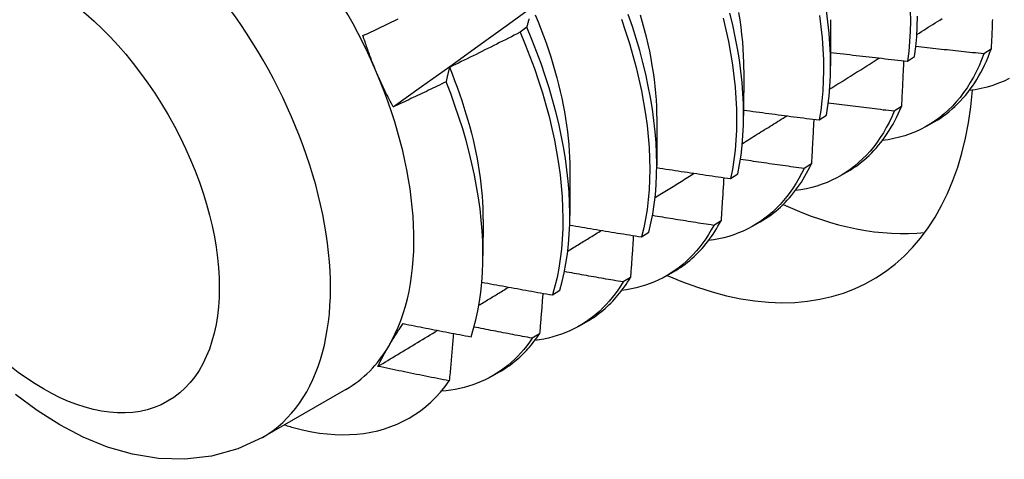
# Model space of a CAD drawing. Header units: inches. Extents: x 25 to 246, y 20 to 159.
# Tile 73 of 113: x 221.271 to 221.666, y 84.042 to 84.218. Entities that reach past the tile are written whole.
import ezdxf

# ---------------------------------------------------------------- set-up
doc = ezdxf.new("R2010")
doc.units = ezdxf.units.IN
doc.header["$MEASUREMENT"] = 0
doc.layers.add('Visible Edges(ANSI)', color=7, linetype='Continuous', lineweight=25)
doc.layers.add('Visible Tangent Edges(ANSI)', color=7, linetype='Continuous', lineweight=25)

msp = doc.modelspace()

# ---------------------------------------------------------------- linework, layer by layer
at = {"layer": 'Visible Edges(ANSI)'}
for p, q in [((221.47439, 84.21517), (221.47174, 84.21318)), ((221.59607, 84.21821), (221.59605, 84.19977)), ((221.62688, 84.2016), (221.62974, 84.20351)), ((221.66039, 84.20639), (221.65749, 84.20452)), ((221.56128, 84.19817), (221.56125, 84.17973)), ((221.5915, 84.17801), (221.59437, 84.17992)), ((221.62443, 84.18334), (221.62152, 84.18148)), ((221.52648, 84.17813), (221.52645, 84.15969)), ((221.6347, 84.17561), (221.63751, 84.17723)), ((221.58837, 84.1604), (221.58545, 84.15855)), ((221.49168, 84.15809), (221.49166, 84.13965)), ((221.55601, 84.15453), (221.55888, 84.15642)), ((221.5999, 84.15557), (221.60271, 84.15719)), ((221.45688, 84.13805), (221.45686, 84.12364)), ((221.5522, 84.13758), (221.54927, 84.13574)), ((221.5651, 84.13553), (221.56791, 84.13715)), ((221.5204, 84.13114), (221.52328, 84.13302)), ((221.5303, 84.11549), (221.53312, 84.11711)), ((221.51592, 84.11489), (221.51298, 84.11306)), ((221.48467, 84.10786), (221.48757, 84.10974)), ((221.4955, 84.09545), (221.49832, 84.09707)), ((221.47953, 84.09232), (221.47659, 84.0905)), ((221.46071, 84.07541), (221.46352, 84.07703)), ((221.40196, 84.06998), (221.36855, 84.05074))]:
    msp.add_line(p, q, dxfattribs=at)
at = {"layer": 'Visible Edges(ANSI)', "flags": 128}
for points in [[(221.42095, 84.18324), (221.43225, 84.19137), (221.44355, 84.1995), (221.45483, 84.20762), (221.4661, 84.21575), (221.47737, 84.22388), (221.48862, 84.232), (221.49987, 84.24013), (221.5111, 84.24825), (221.52232, 84.25637), (221.53354, 84.26449), (221.54474, 84.27261), (221.55594, 84.28073), (221.56712, 84.28884), (221.5783, 84.29696), (221.58946, 84.30507), (221.60062, 84.31317), (221.61177, 84.32128), (221.6229, 84.32938), (221.63403, 84.33748), (221.64515, 84.34558), (221.65626, 84.35367), (221.66737, 84.36176)], [(221.47777, 84.22022), (221.47893, 84.21739), (221.48004, 84.21457), (221.4811, 84.21175), (221.48212, 84.20893), (221.48308, 84.20612), (221.48399, 84.20331), (221.48486, 84.20051), (221.48567, 84.19772), (221.48644, 84.19494), (221.48715, 84.19217), (221.48781, 84.18942), (221.48842, 84.18668), (221.48898, 84.18396), (221.48949, 84.18126), (221.48994, 84.17859), (221.49034, 84.17593), (221.49069, 84.1733), (221.49099, 84.17069), (221.49123, 84.16811), (221.49142, 84.16556), (221.49156, 84.16304), (221.49164, 84.16055), (221.49167, 84.1581)], [(221.52328, 84.13302), (221.52413, 84.1366), (221.52485, 84.14028), (221.52543, 84.14408), (221.52589, 84.14798), (221.52621, 84.15198), (221.5264, 84.15607), (221.52645, 84.16026), (221.52637, 84.16453), (221.52616, 84.16888), (221.52581, 84.1733), (221.52532, 84.17779), (221.5247, 84.18235), (221.52395, 84.18696), (221.52307, 84.19162), (221.52205, 84.19633), (221.5209, 84.20108), (221.51962, 84.20586), (221.51822, 84.21067), (221.51668, 84.2155), (221.51503, 84.22035)], [(221.51981, 84.22015), (221.52066, 84.21721), (221.52145, 84.21427), (221.52219, 84.21136), (221.52286, 84.20845), (221.52348, 84.20557), (221.52404, 84.20271), (221.52454, 84.19987), (221.52498, 84.19705), (221.52536, 84.19426), (221.52569, 84.1915), (221.52595, 84.18876), (221.52616, 84.18606), (221.52631, 84.18339), (221.5264, 84.18075), (221.52643, 84.17816)], [(221.55888, 84.15642), (221.55961, 84.1601), (221.5602, 84.16389), (221.56066, 84.16778), (221.56099, 84.17178), (221.56119, 84.17587), (221.56125, 84.18005), (221.56118, 84.18431), (221.56097, 84.18866), (221.56063, 84.19308), (221.56015, 84.19756), (221.55954, 84.20212), (221.5588, 84.20672), (221.55792, 84.21138), (221.55691, 84.21609), (221.55577, 84.22084)], [(221.55916, 84.22112), (221.55966, 84.21814), (221.56008, 84.21519), (221.56044, 84.21227), (221.56073, 84.20939), (221.56095, 84.20654), (221.56111, 84.20372), (221.5612, 84.20095), (221.56122, 84.19821)], [(221.59162, 84.21992), (221.59221, 84.21537), (221.59267, 84.21089), (221.59299, 84.20648), (221.59318, 84.20215), (221.59324, 84.1979), (221.59316, 84.19373), (221.59294, 84.18965), (221.5926, 84.18567), (221.59212, 84.18179), (221.5915, 84.17801)], [(221.59437, 84.17992), (221.59497, 84.1837), (221.59544, 84.18759), (221.59578, 84.19158), (221.59598, 84.19566), (221.59605, 84.19983), (221.59599, 84.2041), (221.59579, 84.20844), (221.59545, 84.21285), (221.59498, 84.21734), (221.59438, 84.22188)], [(221.62799, 84.22193), (221.62804, 84.21768), (221.62795, 84.21352), (221.62773, 84.20945), (221.62737, 84.20547), (221.62688, 84.2016)], [(221.62974, 84.20351), (221.63021, 84.20739), (221.63056, 84.21137), (221.63077, 84.21545), (221.63085, 84.21962)], [(221.40879, 84.21182), (221.40963, 84.21221), (221.41046, 84.2126), (221.41129, 84.21299), (221.41212, 84.21338), (221.41295, 84.21377), (221.41378, 84.21416), (221.41461, 84.21456), (221.41544, 84.21495), (221.41627, 84.21534), (221.4171, 84.21574), (221.41793, 84.21613), (221.41875, 84.21653), (221.41958, 84.21692), (221.42041, 84.21732), (221.42124, 84.21772), (221.42207, 84.21811), (221.42289, 84.21851)], [(221.47527, 84.21852), (221.47518, 84.21819), (221.47509, 84.21786), (221.475, 84.21752), (221.47492, 84.21719), (221.47483, 84.21686), (221.47474, 84.21652), (221.47465, 84.21618), (221.47457, 84.21584), (221.47448, 84.21551), (221.47439, 84.21517)], [(221.48757, 84.10974), (221.48854, 84.11319), (221.48938, 84.11677), (221.49009, 84.12046), (221.49067, 84.12427), (221.49111, 84.12817), (221.49143, 84.13218), (221.49161, 84.13628), (221.49165, 84.14047), (221.49156, 84.14474), (221.49134, 84.1491), (221.49098, 84.15353), (221.49049, 84.15802), (221.48986, 84.16258), (221.4891, 84.1672), (221.48821, 84.17186), (221.48719, 84.17657), (221.48603, 84.18132), (221.48475, 84.18611), (221.48333, 84.19092), (221.48179, 84.19575), (221.48013, 84.2006), (221.47834, 84.20545), (221.47642, 84.21031), (221.47439, 84.21517)], [(221.51234, 84.21836), (221.51399, 84.21351), (221.51552, 84.20868), (221.51691, 84.20388), (221.51818, 84.1991), (221.51932, 84.19435), (221.52033, 84.18965), (221.5212, 84.18499), (221.52194, 84.18038), (221.52255, 84.17583), (221.52303, 84.17134), (221.52337, 84.16693), (221.52357, 84.16258), (221.52364, 84.15832), (221.52358, 84.15414), (221.52338, 84.15005), (221.52305, 84.14606), (221.52258, 84.14216), (221.52199, 84.13838), (221.52126, 84.1347), (221.5204, 84.13114)], [(221.55305, 84.21886), (221.55418, 84.21411), (221.55518, 84.20941), (221.55605, 84.20475), (221.55678, 84.20015), (221.55738, 84.1956), (221.55785, 84.19112), (221.55818, 84.1867), (221.55838, 84.18237), (221.55844, 84.17811), (221.55837, 84.17393), (221.55816, 84.16985), (221.55782, 84.16586), (221.55735, 84.16198), (221.55674, 84.1582), (221.55601, 84.15453)], [(221.63061, 84.21227), (221.63152, 84.21285), (221.63244, 84.21343), (221.63336, 84.214), (221.63428, 84.21458), (221.6352, 84.21516), (221.63611, 84.21574), (221.63703, 84.21632), (221.63795, 84.2169), (221.63887, 84.21748), (221.63979, 84.21805), (221.6407, 84.21863)], [(221.66088, 84.21828), (221.66085, 84.21749), (221.66082, 84.2167), (221.66079, 84.21591), (221.66075, 84.21512), (221.66072, 84.21433), (221.66069, 84.21354), (221.66066, 84.21274), (221.66062, 84.21195), (221.66059, 84.21116), (221.66056, 84.21036), (221.66052, 84.20957), (221.66049, 84.20878), (221.66045, 84.20798), (221.66042, 84.20718), (221.66039, 84.20639)], [(221.41424, 84.19707), (221.41398, 84.19767), (221.41373, 84.19827), (221.41348, 84.19888), (221.41323, 84.19948), (221.41299, 84.20009), (221.41275, 84.2007), (221.41251, 84.2013), (221.41227, 84.20191), (221.41204, 84.20252), (221.4118, 84.20314), (221.41157, 84.20375), (221.41135, 84.20436), (221.41112, 84.20498), (221.4109, 84.20559), (221.41068, 84.20621), (221.41046, 84.20683), (221.41024, 84.20745), (221.41003, 84.20807), (221.40982, 84.20869), (221.40961, 84.20931), (221.4094, 84.20994), (221.4092, 84.21056), (221.40899, 84.21119), (221.40879, 84.21182)], [(221.47174, 84.21318), (221.47057, 84.21258), (221.46939, 84.21198), (221.46822, 84.21138), (221.46704, 84.21079), (221.46587, 84.21019), (221.46469, 84.2096), (221.46352, 84.20901), (221.46234, 84.20842), (221.46116, 84.20783), (221.45998, 84.20724), (221.45881, 84.20665), (221.45763, 84.20606), (221.45645, 84.20548), (221.45527, 84.20489), (221.45409, 84.20431), (221.45291, 84.20373), (221.45172, 84.20314), (221.45054, 84.20256), (221.44936, 84.20198), (221.44817, 84.20141), (221.44699, 84.20083), (221.44581, 84.20025), (221.44462, 84.19968), (221.44344, 84.1991)], [(221.47174, 84.21318), (221.47376, 84.20832), (221.47566, 84.20346), (221.47744, 84.19861), (221.4791, 84.19376), (221.48063, 84.18893), (221.48204, 84.18412), (221.48331, 84.17934), (221.48446, 84.17459), (221.48547, 84.16989), (221.48636, 84.16522), (221.48711, 84.16061), (221.48772, 84.15606), (221.4882, 84.15157), (221.48855, 84.14715), (221.48876, 84.1428), (221.48884, 84.13853), (221.48879, 84.13434), (221.4886, 84.13025), (221.48827, 84.12625), (221.48782, 84.12235), (221.48723, 84.11856), (221.48651, 84.11488), (221.48565, 84.11131), (221.48467, 84.10786)], [(221.65749, 84.20452), (221.65635, 84.20464), (221.65521, 84.20475), (221.65407, 84.20487), (221.65294, 84.20498), (221.6518, 84.2051), (221.65066, 84.20522), (221.64953, 84.20534), (221.64839, 84.20546), (221.64725, 84.20558), (221.64612, 84.2057), (221.64498, 84.20582), (221.64385, 84.20594), (221.64271, 84.20606), (221.64157, 84.20619), (221.64044, 84.20631), (221.6393, 84.20644), (221.63817, 84.20656), (221.63703, 84.20669), (221.6359, 84.20682), (221.63476, 84.20694), (221.63363, 84.20707), (221.63249, 84.2072), (221.63136, 84.20733), (221.63022, 84.20746)], [(221.59606, 84.20512), (221.59734, 84.20496), (221.59862, 84.20481), (221.5999, 84.20465), (221.60119, 84.2045), (221.60247, 84.20435), (221.60375, 84.2042), (221.60504, 84.20404), (221.60632, 84.20389), (221.60761, 84.20375), (221.60889, 84.2036), (221.61017, 84.20345), (221.61146, 84.2033), (221.61274, 84.20316), (221.61403, 84.20301), (221.61531, 84.20287), (221.6166, 84.20272), (221.61788, 84.20258), (221.61917, 84.20244), (221.62045, 84.2023), (221.62174, 84.20215), (221.62302, 84.20201), (221.62431, 84.20188), (221.6256, 84.20174), (221.62688, 84.2016)], [(221.65749, 84.20452), (221.65654, 84.20206), (221.65553, 84.19967), (221.65444, 84.19736), (221.65328, 84.19514), (221.65204, 84.19299), (221.65074, 84.19093), (221.64937, 84.18896), (221.64793, 84.18707), (221.64643, 84.18528), (221.64486, 84.18357), (221.64322, 84.18195), (221.64153, 84.18043), (221.63977, 84.179), (221.63795, 84.17767), (221.63607, 84.17643), (221.63413, 84.17529), (221.63214, 84.17424), (221.6301, 84.1733), (221.628, 84.17245), (221.62585, 84.17171), (221.62366, 84.17106), (221.62141, 84.17052), (221.61912, 84.17007), (221.61678, 84.16973)], [(221.63751, 84.17723), (221.63878, 84.17799), (221.64003, 84.17879), (221.64125, 84.17963), (221.64244, 84.18052), (221.64361, 84.18144), (221.64475, 84.18241), (221.64587, 84.18342), (221.64696, 84.18447), (221.64802, 84.18555), (221.64905, 84.18668), (221.65005, 84.18785), (221.65103, 84.18905), (221.65197, 84.1903), (221.65289, 84.19158), (221.65378, 84.1929), (221.65464, 84.19425), (221.65546, 84.19565), (221.65626, 84.19708), (221.65703, 84.19854), (221.65776, 84.20004), (221.65847, 84.20158), (221.65914, 84.20315), (221.65978, 84.20475), (221.66039, 84.20639)], [(221.59568, 84.19035), (221.59651, 84.19087), (221.59734, 84.19139), (221.59817, 84.19191), (221.599, 84.19243), (221.59983, 84.19295), (221.60066, 84.19347), (221.6015, 84.19399), (221.60233, 84.19451), (221.60316, 84.19503), (221.60399, 84.19555), (221.60482, 84.19607), (221.60565, 84.19659), (221.60648, 84.19711), (221.60731, 84.19763), (221.60814, 84.19816), (221.60897, 84.19868), (221.6098, 84.1992), (221.61063, 84.19972), (221.61146, 84.20024), (221.6123, 84.20076), (221.61313, 84.20128), (221.61396, 84.2018), (221.61479, 84.20232), (221.61562, 84.20284)], [(221.62532, 84.20177), (221.62528, 84.201), (221.62525, 84.20024), (221.62521, 84.19948), (221.62518, 84.19871), (221.62514, 84.19795), (221.6251, 84.19718), (221.62507, 84.19642), (221.62503, 84.19565), (221.625, 84.19488), (221.62496, 84.19412), (221.62492, 84.19335), (221.62489, 84.19258), (221.62485, 84.19181), (221.62481, 84.19104), (221.62477, 84.19027), (221.62474, 84.18951), (221.6247, 84.18874), (221.62466, 84.18797), (221.62462, 84.18719), (221.62459, 84.18642), (221.62455, 84.18565), (221.62451, 84.18488), (221.62447, 84.18411), (221.62443, 84.18334)], [(221.42095, 84.18324), (221.42064, 84.1838), (221.42034, 84.18436), (221.42004, 84.18492), (221.41974, 84.18549), (221.41944, 84.18605), (221.41915, 84.18662), (221.41885, 84.18719), (221.41856, 84.18775), (221.41828, 84.18833), (221.41799, 84.1889), (221.41771, 84.18947), (221.41743, 84.19005), (221.41715, 84.19062), (221.41687, 84.1912), (221.4166, 84.19178), (221.41633, 84.19236), (221.41606, 84.19295), (221.41579, 84.19353), (221.41553, 84.19412), (221.41526, 84.1947), (221.415, 84.19529), (221.41475, 84.19588), (221.41449, 84.19648), (221.41424, 84.19707)], [(221.44344, 84.1991), (221.44338, 84.19887), (221.44332, 84.19863), (221.44326, 84.19839), (221.4432, 84.19815), (221.44314, 84.19792), (221.44309, 84.19768), (221.44303, 84.19744), (221.44297, 84.1972), (221.44291, 84.19696), (221.44286, 84.19671), (221.4428, 84.19647), (221.44274, 84.19623), (221.44269, 84.19599), (221.44263, 84.19574), (221.44257, 84.1955), (221.44252, 84.19526), (221.44246, 84.19501), (221.44241, 84.19477), (221.44235, 84.19452), (221.4423, 84.19427), (221.44224, 84.19403), (221.44219, 84.19378), (221.44213, 84.19353), (221.44208, 84.19328)], [(221.44338, 84.19911), (221.44446, 84.19645), (221.4455, 84.19378), (221.4465, 84.19112), (221.44745, 84.18846), (221.44836, 84.18581), (221.44922, 84.18316), (221.45004, 84.18052), (221.45082, 84.17789), (221.45155, 84.17527), (221.45224, 84.17266), (221.45288, 84.17006), (221.45347, 84.16748), (221.45402, 84.16491), (221.45452, 84.16236), (221.45497, 84.15983), (221.45537, 84.15731), (221.45573, 84.15482), (221.45603, 84.15235), (221.45629, 84.14991), (221.4565, 84.14749), (221.45665, 84.1451), (221.45677, 84.14273), (221.45683, 84.14039), (221.45685, 84.13809)], [(221.44208, 84.19328), (221.4412, 84.19286), (221.44033, 84.19243), (221.43945, 84.19201), (221.43857, 84.19159), (221.43769, 84.19116), (221.43681, 84.19074), (221.43593, 84.19032), (221.43505, 84.1899), (221.43418, 84.18948), (221.4333, 84.18906), (221.43242, 84.18864), (221.43153, 84.18822), (221.43065, 84.1878), (221.42977, 84.18738), (221.42889, 84.18697), (221.42801, 84.18655), (221.42713, 84.18614), (221.42625, 84.18572), (221.42536, 84.18531), (221.42448, 84.18489), (221.4236, 84.18448), (221.42271, 84.18407), (221.42183, 84.18365), (221.42095, 84.18324)], [(221.45207, 84.09106), (221.4531, 84.09443), (221.45401, 84.09791), (221.45479, 84.10151), (221.45545, 84.1052), (221.45599, 84.109), (221.4564, 84.11288), (221.45668, 84.11685), (221.45683, 84.12091), (221.45686, 84.12504), (221.45675, 84.12926), (221.45652, 84.13354), (221.45616, 84.13789), (221.45568, 84.14231), (221.45506, 84.1468), (221.45432, 84.15133), (221.45345, 84.15589), (221.45245, 84.1605), (221.45133, 84.16513), (221.45009, 84.16978), (221.44873, 84.17446), (221.44725, 84.17915), (221.44564, 84.18386), (221.44392, 84.18857), (221.44208, 84.19328)], [(221.66766, 84.19464), (221.66553, 84.19362), (221.66334, 84.1927), (221.66109, 84.19189), (221.65879, 84.19119), (221.65644, 84.19061), (221.65404, 84.19013), (221.65158, 84.18977)], [(221.62152, 84.18148), (221.62042, 84.18161), (221.61932, 84.18174), (221.61822, 84.18187), (221.61712, 84.182), (221.61602, 84.18214), (221.61491, 84.18227), (221.61381, 84.18241), (221.61271, 84.18254), (221.61161, 84.18268), (221.61051, 84.18281), (221.60941, 84.18295), (221.60831, 84.18309), (221.60721, 84.18323), (221.60611, 84.18336), (221.60501, 84.1835), (221.60391, 84.18364), (221.60281, 84.18378), (221.60171, 84.18393), (221.60061, 84.18407), (221.59951, 84.18421), (221.59841, 84.18435), (221.59731, 84.1845), (221.59621, 84.18464), (221.59512, 84.18479)], [(221.56073, 84.16857), (221.56147, 84.16903), (221.56222, 84.16949), (221.56296, 84.16996), (221.5637, 84.17042), (221.56445, 84.17088), (221.56519, 84.17134), (221.56593, 84.1718), (221.56668, 84.17227), (221.56742, 84.17273), (221.56816, 84.17319), (221.56891, 84.17365), (221.56965, 84.17412), (221.57039, 84.17458), (221.57114, 84.17504), (221.57188, 84.1755), (221.57262, 84.17597), (221.57337, 84.17643), (221.57411, 84.17689), (221.57485, 84.17735), (221.5756, 84.17782), (221.57634, 84.17828), (221.57708, 84.17874), (221.57782, 84.1792), (221.57857, 84.17967)], [(221.56125, 84.18198), (221.56251, 84.18181), (221.56377, 84.18163), (221.56503, 84.18146), (221.56629, 84.18129), (221.56755, 84.18112), (221.56881, 84.18095), (221.57007, 84.18078), (221.57133, 84.18061), (221.57259, 84.18044), (221.57385, 84.18027), (221.57511, 84.18011), (221.57637, 84.17994), (221.57763, 84.17978), (221.57889, 84.17961), (221.58015, 84.17945), (221.58141, 84.17929), (221.58267, 84.17913), (221.58393, 84.17897), (221.58519, 84.1788), (221.58645, 84.17864), (221.58772, 84.17849), (221.58898, 84.17833), (221.59024, 84.17817), (221.5915, 84.17801)], [(221.62152, 84.18148), (221.62054, 84.17923), (221.6195, 84.17705), (221.61839, 84.17494), (221.61722, 84.17291), (221.61598, 84.17096), (221.61469, 84.16908), (221.61333, 84.16728), (221.61191, 84.16556), (221.61043, 84.16392), (221.6089, 84.16237), (221.60731, 84.1609), (221.60566, 84.15951), (221.60395, 84.1582), (221.6022, 84.15698), (221.60039, 84.15585), (221.59853, 84.15481), (221.59662, 84.15386), (221.59466, 84.15299), (221.59266, 84.15221), (221.59061, 84.15153), (221.58852, 84.15093), (221.58638, 84.15043), (221.5842, 84.15002), (221.58199, 84.14969)], [(221.60271, 84.15719), (221.60389, 84.15789), (221.60504, 84.15862), (221.60617, 84.15939), (221.60728, 84.1602), (221.60836, 84.16104), (221.60943, 84.16192), (221.61047, 84.16283), (221.61149, 84.16377), (221.61248, 84.16475), (221.61345, 84.16577), (221.6144, 84.16681), (221.61532, 84.16789), (221.61622, 84.16901), (221.6171, 84.17015), (221.61795, 84.17133), (221.61877, 84.17254), (221.61957, 84.17378), (221.62034, 84.17506), (221.62109, 84.17636), (221.62181, 84.1777), (221.62251, 84.17906), (221.62318, 84.18046), (221.62382, 84.18188), (221.62443, 84.18334)], [(221.58936, 84.17828), (221.58932, 84.17754), (221.58928, 84.1768), (221.58924, 84.17606), (221.5892, 84.17531), (221.58916, 84.17457), (221.58912, 84.17383), (221.58908, 84.17309), (221.58904, 84.17234), (221.589, 84.1716), (221.58896, 84.17085), (221.58892, 84.17011), (221.58888, 84.16936), (221.58883, 84.16862), (221.58879, 84.16787), (221.58875, 84.16713), (221.58871, 84.16638), (221.58867, 84.16564), (221.58863, 84.16489), (221.58858, 84.16414), (221.58854, 84.16339), (221.5885, 84.16264), (221.58846, 84.1619), (221.58841, 84.16115), (221.58837, 84.1604)], [(221.58545, 84.15855), (221.58439, 84.1587), (221.58332, 84.15884), (221.58226, 84.15899), (221.5812, 84.15913), (221.58013, 84.15928), (221.57907, 84.15943), (221.57801, 84.15958), (221.57694, 84.15973), (221.57588, 84.15987), (221.57482, 84.16002), (221.57375, 84.16017), (221.57269, 84.16033), (221.57163, 84.16048), (221.57057, 84.16063), (221.56951, 84.16078), (221.56844, 84.16094), (221.56738, 84.16109), (221.56632, 84.16124), (221.56526, 84.1614), (221.5642, 84.16156), (221.56314, 84.16171), (221.56207, 84.16187), (221.56101, 84.16203), (221.55995, 84.16218)], [(221.56791, 84.13715), (221.56899, 84.13779), (221.57005, 84.13846), (221.57109, 84.13916), (221.57211, 84.13988), (221.57311, 84.14064), (221.5741, 84.14143), (221.57506, 84.14225), (221.57601, 84.1431), (221.57693, 84.14397), (221.57784, 84.14487), (221.57873, 84.14581), (221.5796, 84.14677), (221.58044, 84.14775), (221.58127, 84.14877), (221.58208, 84.14981), (221.58286, 84.15088), (221.58363, 84.15198), (221.58437, 84.15311), (221.58509, 84.15426), (221.58579, 84.15543), (221.58647, 84.15664), (221.58712, 84.15787), (221.58776, 84.15912), (221.58837, 84.1604)], [(221.52577, 84.14693), (221.52643, 84.14734), (221.52708, 84.14774), (221.52774, 84.14814), (221.52839, 84.14855), (221.52904, 84.14895), (221.5297, 84.14936), (221.53035, 84.14976), (221.53101, 84.15016), (221.53166, 84.15057), (221.53232, 84.15097), (221.53297, 84.15138), (221.53363, 84.15178), (221.53428, 84.15218), (221.53493, 84.15259), (221.53559, 84.15299), (221.53624, 84.1534), (221.5369, 84.1538), (221.53755, 84.15421), (221.5382, 84.15461), (221.53886, 84.15501), (221.53951, 84.15542), (221.54017, 84.15582), (221.54082, 84.15623), (221.54147, 84.15663)], [(221.52645, 84.15889), (221.52768, 84.1587), (221.52891, 84.15852), (221.53014, 84.15833), (221.53137, 84.15814), (221.5326, 84.15795), (221.53383, 84.15776), (221.53506, 84.15758), (221.53629, 84.15739), (221.53752, 84.15721), (221.53875, 84.15703), (221.53998, 84.15684), (221.54121, 84.15666), (221.54245, 84.15648), (221.54368, 84.1563), (221.54491, 84.15612), (221.54614, 84.15594), (221.54738, 84.15576), (221.54861, 84.15558), (221.54984, 84.1554), (221.55107, 84.15523), (221.55231, 84.15505), (221.55354, 84.15487), (221.55477, 84.1547), (221.55601, 84.15453)], [(221.58545, 84.15855), (221.58445, 84.15651), (221.58338, 84.15453), (221.58227, 84.15262), (221.58109, 84.15078), (221.57986, 84.149), (221.57858, 84.1473), (221.57724, 84.14567), (221.57585, 84.14411), (221.5744, 84.14262), (221.57291, 84.14121), (221.57136, 84.13988), (221.56977, 84.13862), (221.56812, 84.13743), (221.56643, 84.13633), (221.5647, 84.1353), (221.56292, 84.13435), (221.56109, 84.13348), (221.55923, 84.13269), (221.55732, 84.13198), (221.55537, 84.13135), (221.55338, 84.13081), (221.55135, 84.13034), (221.54929, 84.12996), (221.54719, 84.12966)], [(221.55329, 84.15491), (221.55325, 84.15419), (221.55321, 84.15347), (221.55316, 84.15275), (221.55312, 84.15203), (221.55307, 84.15131), (221.55303, 84.15059), (221.55298, 84.14987), (221.55294, 84.14915), (221.55289, 84.14843), (221.55285, 84.14771), (221.5528, 84.14699), (221.55276, 84.14627), (221.55271, 84.14555), (221.55266, 84.14482), (221.55262, 84.1441), (221.55257, 84.14338), (221.55253, 84.14265), (221.55248, 84.14193), (221.55243, 84.14121), (221.55239, 84.14048), (221.55234, 84.13976), (221.55229, 84.13903), (221.55224, 84.13831), (221.5522, 84.13758)], [(221.54927, 84.13574), (221.54825, 84.1359), (221.54722, 84.13606), (221.5462, 84.13622), (221.54518, 84.13637), (221.54415, 84.13653), (221.54313, 84.13669), (221.54211, 84.13685), (221.54108, 84.13701), (221.54006, 84.13718), (221.53904, 84.13734), (221.53802, 84.1375), (221.53699, 84.13766), (221.53597, 84.13783), (221.53495, 84.13799), (221.53393, 84.13815), (221.5329, 84.13832), (221.53188, 84.13848), (221.53086, 84.13865), (221.52984, 84.13882), (221.52882, 84.13898), (221.5278, 84.13915), (221.52678, 84.13932), (221.52576, 84.13949), (221.52474, 84.13966)], [(221.53312, 84.11711), (221.53409, 84.11769), (221.53506, 84.11829), (221.536, 84.11892), (221.53694, 84.11958), (221.53786, 84.12025), (221.53876, 84.12096), (221.53965, 84.12168), (221.54052, 84.12243), (221.54137, 84.12321), (221.54221, 84.12401), (221.54304, 84.12483), (221.54384, 84.12567), (221.54463, 84.12654), (221.54541, 84.12743), (221.54616, 84.12835), (221.54691, 84.12929), (221.54763, 84.13025), (221.54833, 84.13123), (221.54902, 84.13223), (221.54969, 84.13326), (221.55035, 84.13431), (221.55098, 84.13538), (221.5516, 84.13647), (221.5522, 84.13758)], [(221.49081, 84.12544), (221.49137, 84.12579), (221.49194, 84.12613), (221.4925, 84.12648), (221.49306, 84.12682), (221.49363, 84.12717), (221.49419, 84.12751), (221.49476, 84.12786), (221.49532, 84.12821), (221.49588, 84.12855), (221.49645, 84.1289), (221.49701, 84.12924), (221.49757, 84.12959), (221.49814, 84.12993), (221.4987, 84.13028), (221.49926, 84.13062), (221.49983, 84.13097), (221.50039, 84.13132), (221.50096, 84.13166), (221.50152, 84.13201), (221.50208, 84.13235), (221.50265, 84.1327), (221.50321, 84.13305), (221.50377, 84.13339), (221.50434, 84.13374)], [(221.4916, 84.13587), (221.49279, 84.13567), (221.49399, 84.13546), (221.49519, 84.13526), (221.49639, 84.13506), (221.49759, 84.13485), (221.49878, 84.13465), (221.49998, 84.13445), (221.50118, 84.13425), (221.50238, 84.13405), (221.50358, 84.13385), (221.50478, 84.13366), (221.50598, 84.13346), (221.50718, 84.13326), (221.50838, 84.13307), (221.50958, 84.13287), (221.51078, 84.13268), (221.51199, 84.13248), (221.51319, 84.13229), (221.51439, 84.13209), (221.51559, 84.1319), (221.51679, 84.13171), (221.51799, 84.13152), (221.5192, 84.13133), (221.5204, 84.13114)], [(221.54927, 84.13574), (221.54825, 84.1339), (221.54718, 84.13211), (221.54606, 84.13039), (221.54489, 84.12873), (221.54367, 84.12713), (221.54241, 84.1256), (221.5411, 84.12412), (221.53974, 84.12272), (221.53833, 84.12138), (221.53688, 84.12011), (221.53539, 84.1189), (221.53385, 84.11776), (221.53228, 84.11669), (221.53066, 84.11569), (221.529, 84.11477), (221.5273, 84.11391), (221.52556, 84.11312), (221.52378, 84.1124), (221.52197, 84.11176), (221.52012, 84.11118), (221.51824, 84.11068), (221.51632, 84.11025), (221.51437, 84.1099), (221.51239, 84.10962)], [(221.51712, 84.13166), (221.51707, 84.13096), (221.51702, 84.13027), (221.51697, 84.12957), (221.51693, 84.12887), (221.51688, 84.12818), (221.51683, 84.12748), (221.51678, 84.12678), (221.51673, 84.12609), (221.51668, 84.12539), (221.51663, 84.12469), (221.51658, 84.12399), (221.51653, 84.12329), (221.51648, 84.12259), (221.51643, 84.12189), (221.51638, 84.12119), (221.51633, 84.12049), (221.51628, 84.11979), (221.51623, 84.11909), (221.51618, 84.11839), (221.51612, 84.11769), (221.51607, 84.11699), (221.51602, 84.11629), (221.51597, 84.11559), (221.51592, 84.11489)], [(221.51298, 84.11306), (221.512, 84.11323), (221.51102, 84.11339), (221.51004, 84.11356), (221.50906, 84.11373), (221.50808, 84.1139), (221.5071, 84.11407), (221.50612, 84.11424), (221.50513, 84.11441), (221.50415, 84.11458), (221.50317, 84.11475), (221.50219, 84.11492), (221.50121, 84.1151), (221.50023, 84.11527), (221.49926, 84.11544), (221.49828, 84.11562), (221.4973, 84.11579), (221.49632, 84.11597), (221.49534, 84.11614), (221.49436, 84.11632), (221.49338, 84.11649), (221.4924, 84.11667), (221.49142, 84.11685), (221.49045, 84.11702), (221.48947, 84.1172)], [(221.4564, 84.11296), (221.45758, 84.11274), (221.45875, 84.11252), (221.45993, 84.11231), (221.46111, 84.11209), (221.46228, 84.11187), (221.46346, 84.11165), (221.46464, 84.11144), (221.46581, 84.11122), (221.46699, 84.11101), (221.46817, 84.11079), (221.46934, 84.11058), (221.47052, 84.11037), (221.4717, 84.11015), (221.47288, 84.10994), (221.47406, 84.10973), (221.47524, 84.10952), (221.47642, 84.10931), (221.47759, 84.1091), (221.47877, 84.10889), (221.47995, 84.10869), (221.48113, 84.10848), (221.48231, 84.10827), (221.48349, 84.10806), (221.48467, 84.10786)], [(221.51298, 84.11306), (221.51196, 84.11141), (221.51089, 84.10981), (221.50978, 84.10826), (221.50862, 84.10677), (221.50742, 84.10534), (221.50619, 84.10397), (221.50491, 84.10265), (221.50359, 84.10139), (221.50223, 84.10019), (221.50083, 84.09905), (221.49939, 84.09797), (221.49792, 84.09694), (221.49641, 84.09599), (221.49486, 84.09509), (221.49328, 84.09425), (221.49166, 84.09348), (221.49001, 84.09277), (221.48833, 84.09212), (221.48662, 84.09154), (221.48487, 84.09102), (221.48309, 84.09056), (221.48129, 84.09017), (221.47945, 84.08984), (221.47759, 84.08958)], [(221.49832, 84.09707), (221.4992, 84.09759), (221.50006, 84.09813), (221.50092, 84.09869), (221.50176, 84.09927), (221.5026, 84.09987), (221.50342, 84.10049), (221.50422, 84.10113), (221.50502, 84.10179), (221.5058, 84.10246), (221.50657, 84.10316), (221.50732, 84.10388), (221.50807, 84.10461), (221.5088, 84.10537), (221.50951, 84.10614), (221.51021, 84.10694), (221.5109, 84.10775), (221.51158, 84.10858), (221.51224, 84.10942), (221.51289, 84.11029), (221.51352, 84.11117), (221.51414, 84.11208), (221.51475, 84.11299), (221.51534, 84.11393), (221.51592, 84.11489)], [(221.4552, 84.10371), (221.4557, 84.10401), (221.45619, 84.10431), (221.45669, 84.10462), (221.45719, 84.10492), (221.45769, 84.10522), (221.45819, 84.10553), (221.45869, 84.10583), (221.45918, 84.10613), (221.45968, 84.10644), (221.46018, 84.10674), (221.46068, 84.10704), (221.46117, 84.10735), (221.46167, 84.10765), (221.46217, 84.10795), (221.46267, 84.10825), (221.46317, 84.10856), (221.46366, 84.10886), (221.46416, 84.10916), (221.46466, 84.10947), (221.46516, 84.10977), (221.46566, 84.11007), (221.46615, 84.11038), (221.46665, 84.11068), (221.46715, 84.11098)], [(221.48084, 84.10853), (221.48078, 84.10786), (221.48073, 84.10718), (221.48068, 84.10651), (221.48062, 84.10584), (221.48057, 84.10516), (221.48052, 84.10449), (221.48047, 84.10382), (221.48041, 84.10314), (221.48036, 84.10247), (221.4803, 84.10179), (221.48025, 84.10112), (221.4802, 84.10044), (221.48014, 84.09977), (221.48009, 84.09909), (221.48003, 84.09841), (221.47998, 84.09774), (221.47992, 84.09706), (221.47987, 84.09638), (221.47981, 84.09571), (221.47976, 84.09503), (221.4797, 84.09435), (221.47965, 84.09367), (221.47959, 84.093), (221.47953, 84.09232)], [(221.41478, 84.07924), (221.41578, 84.07983), (221.41677, 84.08043), (221.41777, 84.08103), (221.41876, 84.08163), (221.41975, 84.08223), (221.42075, 84.08283), (221.42174, 84.08343), (221.42274, 84.08403), (221.42373, 84.08463), (221.42472, 84.08524), (221.42572, 84.08584), (221.42671, 84.08644), (221.4277, 84.08704), (221.4287, 84.08764), (221.42969, 84.08824), (221.43068, 84.08884), (221.43168, 84.08944), (221.43267, 84.09004), (221.43366, 84.09064), (221.43466, 84.09124), (221.43565, 84.09185), (221.43664, 84.09245), (221.43764, 84.09305), (221.43863, 84.09365)], [(221.41913, 84.08738), (221.41935, 84.08774), (221.41956, 84.0881), (221.41978, 84.08846), (221.42, 84.08883), (221.42022, 84.08919), (221.42045, 84.08956), (221.42068, 84.08993), (221.42091, 84.0903), (221.42114, 84.09067), (221.42137, 84.09104), (221.42161, 84.09141), (221.42184, 84.09179), (221.42209, 84.09217), (221.42233, 84.09254), (221.42257, 84.09292), (221.42282, 84.0933), (221.42307, 84.09368), (221.42332, 84.09406), (221.42357, 84.09445), (221.42383, 84.09483), (221.42409, 84.09522), (221.42435, 84.0956), (221.42461, 84.09599), (221.42487, 84.09638)], [(221.42487, 84.09638), (221.426, 84.09615), (221.42713, 84.09593), (221.42826, 84.0957), (221.42939, 84.09547), (221.43053, 84.09525), (221.43166, 84.09502), (221.43279, 84.0948), (221.43392, 84.09457), (221.43505, 84.09435), (221.43619, 84.09413), (221.43732, 84.0939), (221.43845, 84.09368), (221.43959, 84.09346), (221.44072, 84.09324), (221.44185, 84.09302), (221.44299, 84.0928), (221.44412, 84.09258), (221.44525, 84.09236), (221.44639, 84.09214), (221.44752, 84.09193), (221.44866, 84.09171), (221.44979, 84.0915), (221.45093, 84.09128), (221.45207, 84.09106)], [(221.47659, 84.0905), (221.47562, 84.09068), (221.47464, 84.09087), (221.47367, 84.09105), (221.47269, 84.09123), (221.47172, 84.09142), (221.47075, 84.0916), (221.46978, 84.09179), (221.4688, 84.09197), (221.46783, 84.09216), (221.46686, 84.09234), (221.46588, 84.09253), (221.46491, 84.09272), (221.46394, 84.09291), (221.46297, 84.09309), (221.462, 84.09328), (221.46102, 84.09347), (221.46005, 84.09366), (221.45908, 84.09385), (221.45811, 84.09404), (221.45714, 84.09423), (221.45617, 84.09442), (221.4552, 84.09462), (221.45423, 84.09481), (221.45326, 84.095)], [(221.47659, 84.0905), (221.47551, 84.08894), (221.47438, 84.08744), (221.47321, 84.08599), (221.472, 84.08459), (221.47075, 84.08326), (221.46946, 84.08198), (221.46813, 84.08075), (221.46676, 84.07959), (221.46535, 84.07848), (221.46391, 84.07744), (221.46243, 84.07645), (221.46091, 84.07553), (221.45936, 84.07467), (221.45777, 84.07386), (221.45615, 84.07312), (221.4545, 84.07244), (221.45281, 84.07183), (221.4511, 84.07127), (221.44935, 84.07078), (221.44757, 84.07035), (221.44577, 84.06999), (221.44393, 84.06969), (221.44207, 84.06945), (221.44019, 84.06928)], [(221.44504, 84.0924), (221.44497, 84.09162), (221.4449, 84.09083), (221.44484, 84.09004), (221.44477, 84.08925), (221.4447, 84.08846), (221.44463, 84.08767), (221.44456, 84.08688), (221.44449, 84.08608), (221.44443, 84.08529), (221.44436, 84.0845), (221.44429, 84.08371), (221.44422, 84.08292), (221.44415, 84.08212), (221.44408, 84.08133), (221.44401, 84.08054), (221.44394, 84.07975), (221.44387, 84.07895), (221.4438, 84.07816), (221.44373, 84.07736), (221.44365, 84.07657), (221.44358, 84.07577), (221.44351, 84.07498), (221.44344, 84.07418), (221.44337, 84.07339)], [(221.46352, 84.07703), (221.4643, 84.07749), (221.46507, 84.07797), (221.46584, 84.07846), (221.46659, 84.07897), (221.46733, 84.07949), (221.46807, 84.08003), (221.46879, 84.08059), (221.46951, 84.08116), (221.47021, 84.08174), (221.47091, 84.08234), (221.47159, 84.08296), (221.47227, 84.08359), (221.47293, 84.08424), (221.47358, 84.0849), (221.47423, 84.08557), (221.47486, 84.08627), (221.47548, 84.08697), (221.47609, 84.08769), (221.47669, 84.08843), (221.47728, 84.08918), (221.47786, 84.08994), (221.47843, 84.09072), (221.47899, 84.09151), (221.47953, 84.09232)], [(221.41478, 84.07923), (221.41494, 84.07956), (221.41509, 84.07988), (221.41525, 84.08021), (221.41541, 84.08054), (221.41558, 84.08086), (221.41574, 84.08119), (221.41591, 84.08153), (221.41608, 84.08186), (221.41625, 84.08219), (221.41643, 84.08253), (221.41661, 84.08287), (221.41679, 84.0832), (221.41697, 84.08354), (221.41715, 84.08389), (221.41734, 84.08423), (221.41753, 84.08457), (221.41772, 84.08492), (221.41792, 84.08526), (221.41811, 84.08561), (221.41831, 84.08596), (221.41851, 84.08631), (221.41872, 84.08667), (221.41893, 84.08702), (221.41913, 84.08738)], [(221.44337, 84.07339), (221.44217, 84.07362), (221.44098, 84.07386), (221.43979, 84.0741), (221.43859, 84.07434), (221.4374, 84.07457), (221.43621, 84.07481), (221.43502, 84.07505), (221.43382, 84.07529), (221.43263, 84.07554), (221.43144, 84.07578), (221.43025, 84.07602), (221.42906, 84.07626), (221.42787, 84.07651), (221.42668, 84.07675), (221.42549, 84.077), (221.4243, 84.07724), (221.42311, 84.07749), (221.42192, 84.07774), (221.42073, 84.07798), (221.41954, 84.07823), (221.41835, 84.07848), (221.41716, 84.07873), (221.41597, 84.07898), (221.41478, 84.07923)], [(221.38192, 84.0544), (221.3851, 84.05362), (221.38826, 84.05298), (221.39137, 84.05248), (221.39445, 84.05211), (221.39749, 84.05189), (221.40048, 84.0518), (221.40343, 84.05185), (221.40633, 84.05203), (221.40917, 84.05236), (221.41196, 84.05283), (221.41469, 84.05343), (221.41735, 84.05417), (221.41994, 84.05505), (221.42246, 84.05606), (221.4249, 84.05721), (221.42728, 84.05849), (221.42958, 84.0599), (221.4318, 84.06144), (221.43394, 84.06312), (221.436, 84.06492), (221.43798, 84.06685), (221.43987, 84.06891), (221.44166, 84.07109), (221.44337, 84.07339)], [(221.36855, 84.05074), (221.35863, 84.0461), (221.34815, 84.04317), (221.33749, 84.04195), (221.32689, 84.04227), (221.31651, 84.04397), (221.30645, 84.04687), (221.29672, 84.05082), (221.28733, 84.05572), (221.27828, 84.06146), (221.26958, 84.06798)]]:
    msp.add_lwpolyline(points, dxfattribs=at)
at = {"layer": 'Visible Edges(ANSI)'}
for centre, major_axis, start_param, end_param in [((221.33663, 84.18342), (0.06533, -0.11344), 1.363879, 2.411076), ((221.33663, 84.18342), (0.06533, -0.11344), 0.316681, 1.363879), ((221.5155, 84.28287), (0.09731, -0.16898), 5.609807, 6.983738), ((221.56358, 84.31056), (0.09731, -0.16898), 5.597848, 6.034525), ((221.33663, 84.18342), (0.06533, -0.11344), 0, 0.316681), ((221.35403, 84.19344), (0.07761, -0.13476), 5.712947, 5.756075)]:
    msp.add_ellipse(centre, major_axis=major_axis, ratio=0.578093, start_param=start_param, end_param=end_param, dxfattribs=at)
at = {"layer": 'Visible Tangent Edges(ANSI)'}
msp.add_ellipse((221.30323, 84.16418), major_axis=(0.06533, -0.11344), ratio=0.578093, start_param=0, end_param=3.141593, dxfattribs=at)
msp.add_ellipse((221.28096, 84.15135), major_axis=(0.04961, -0.08615), ratio=0.578093, dxfattribs=at)

doc.saveas('drawing.dxf')
